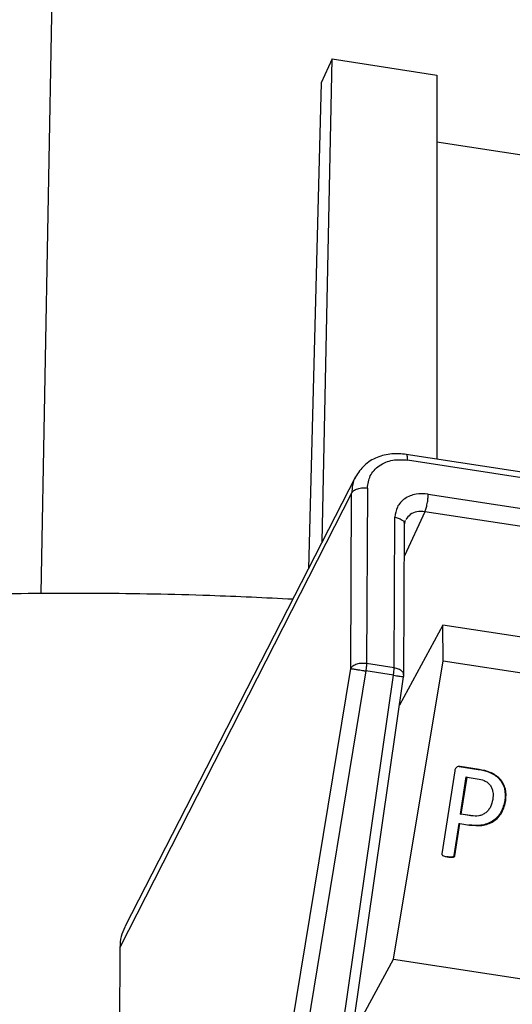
# Model space of a CAD drawing. Header units: millimetres. Extents: x 224 to 956, y 38 to 794.
# Tile 11 of 131: x 315 to 327, y 176 to 199. Entities that reach past the tile are written whole.
import ezdxf

# ---------------------------------------------------------------- set-up
doc = ezdxf.new("R2010")
doc.units = ezdxf.units.MM

msp = doc.modelspace()

# ---------------------------------------------------------------- linework, layer by layer
at = {"color": 179, "linetype": 'Continuous', "lineweight": 25}
for p, q in [((315.601, 185.604), (316.351, 226.608)), ((322.348, 198.012), (322.089, 197.454)), ((322.115, 186.801), (322.348, 198.012)), ((322.348, 198.012), (324.778, 197.636)), ((322.089, 197.454), (321.796, 186.177)), ((324.778, 197.636), (324.778, 188.724)), ((340.526, 193.646), (324.778, 196.082)), ((350.338, 184.77), (324.065, 188.834)), ((350.37, 184.637), (324.097, 188.701)), ((322.891, 188.314), (317.537, 177.866)), ((322.799, 187.936), (317.423, 177.39)), ((322.777, 183.863), (322.799, 187.936)), ((323.165, 188.052), (323.143, 183.979)), ((324.576, 187.912), (349.883, 183.997)), ((349.805, 183.589), (324.498, 187.504)), ((323.785, 183.879), (323.804, 187.374)), ((324.007, 183.725), (324.026, 187.22)), ((324.026, 187.218), (324.047, 187.305)), ((324.918, 184.872), (323.909, 183.012)), ((324.922, 184.044), (324.918, 184.872)), ((349.506, 181.068), (324.918, 184.872)), ((323.785, 183.879), (323.143, 183.979)), ((323.771, 177.119), (324.922, 184.044)), ((324.922, 184.044), (349.493, 180.243)), ((319.705, 165.143), (322.777, 183.863)), ((323.128, 183.807), (320.056, 165.087)), ((323.77, 183.708), (323.128, 183.807)), ((321.065, 164.93), (323.77, 183.708)), ((322.807, 175.362), (324.005, 183.674)), ((325.189, 181.487), (324.893, 179.565)), ((325.294, 181.592), (325.734, 181.524)), ((325.294, 181.592), (325.315, 181.589)), ((325.755, 181.521), (325.315, 181.589)), ((325.745, 181.523), (325.734, 181.524)), ((325.755, 181.521), (325.745, 181.523)), ((325.321, 180.486), (325.454, 181.347)), ((325.342, 180.483), (325.475, 181.344)), ((325.454, 181.347), (325.475, 181.344)), ((325.475, 181.344), (325.712, 181.307)), ((326.355, 180.803), (326.365, 180.802)), ((326.365, 180.802), (326.376, 180.8)), ((325.553, 180.45), (325.321, 180.486)), ((325.321, 180.486), (325.342, 180.483)), ((325.574, 180.447), (325.342, 180.483)), ((325.574, 180.447), (325.553, 180.45)), ((325.288, 180.27), (325.172, 179.522)), ((325.193, 179.519), (325.309, 180.267)), ((325.288, 180.27), (325.309, 180.267)), ((325.309, 180.267), (325.536, 180.232)), ((325.172, 179.522), (325.193, 179.519)), ((317.423, 177.39), (317.301, 155.125)), ((322.803, 175.335), (323.771, 177.119)), ((323.771, 177.119), (348.505, 173.293))]:
    msp.add_line(p, q, dxfattribs=at)
at = {"color": 8, "linetype": 'Continuous', "lineweight": 25}
msp.add_line((324.498, 187.504), (324.022, 186.479), dxfattribs=at)
at = {"color": 179, "linetype": 'Continuous', "lineweight": 25}
for points, knots in [([(367.68, 197.644), (367.672, 197.9), (367.648, 198.641), (367.473, 199.864), (367.166, 201.308), (366.731, 202.742), (366.176, 204.161), (365.501, 205.563), (364.708, 206.945), (363.799, 208.302), (362.775, 209.632), (361.641, 210.931), (360.397, 212.197), (359.047, 213.426), (357.595, 214.616), (356.044, 215.763), (354.397, 216.864), (352.659, 217.918), (350.833, 218.922), (348.925, 219.872), (346.938, 220.768), (344.877, 221.606), (342.748, 222.385), (340.556, 223.103), (338.305, 223.758), (336.001, 224.349), (333.65, 224.874), (331.257, 225.332), (328.828, 225.721), (326.369, 226.042), (323.886, 226.293), (321.385, 226.472), (318.871, 226.585), (317.191, 226.6), (316.351, 226.608)], [0, 0, 0, 0, 0.016767, 0.048484, 0.080201, 0.111918, 0.143635, 0.175353, 0.20707, 0.238787, 0.270504, 0.302221, 0.333939, 0.365656, 0.397373, 0.42909, 0.460807, 0.492525, 0.524242, 0.555959, 0.587676, 0.619394, 0.651111, 0.682828, 0.714545, 0.746262, 0.77798, 0.809697, 0.841414, 0.873131, 0.904848, 0.936566, 0.968283, 1, 1, 1, 1]), ([(324.065, 188.834), (323.953, 188.844), (323.718, 188.863), (323.378, 188.774), (323.075, 188.594), (322.95, 188.404), (322.888, 188.309)], [0, 0, 0, 0, 0.229142, 0.479383, 0.740681, 1, 1, 1, 1]), ([(323.165, 188.052), (323.178, 188.149), (323.198, 188.3), (323.315, 188.467), (323.435, 188.575), (323.584, 188.654), (323.8, 188.72), (323.98, 188.708), (324.097, 188.701)], [0, 0, 0, 0, 0.2394581, 0.3683606, 0.4999993, 0.6316365, 0.7605409, 1, 1, 1, 1]), ([(322.799, 187.936), (322.813, 187.956), (322.835, 187.986), (322.889, 188.018), (322.939, 188.037), (322.995, 188.051), (323.071, 188.06), (323.128, 188.055), (323.165, 188.052)], [0, 0, 0, 0, 0.239691, 0.368507, 0.499997, 0.631478, 0.760301, 1, 1, 1, 1]), ([(324.576, 187.912), (324.479, 187.918), (324.33, 187.927), (324.151, 187.873), (324.028, 187.808), (323.928, 187.718), (323.831, 187.58), (323.815, 187.455), (323.804, 187.374)], [0, 0, 0, 0, 0.239457, 0.36836, 0.499998, 0.631638, 0.760546, 1, 1, 1, 1]), ([(324.498, 187.504), (324.508, 187.528), (324.523, 187.565), (324.54, 187.633), (324.553, 187.691), (324.563, 187.751), (324.573, 187.828), (324.574, 187.879), (324.576, 187.912)], [0, 0, 0, 0, 0.239693, 0.368515, 0.499994, 0.631481, 0.760306, 1, 1, 1, 1]), ([(256.819, 151.978), (256.822, 152.142), (256.831, 152.813), (256.965, 153.989), (257.224, 155.501), (257.607, 157.005), (258.103, 158.497), (258.713, 159.976), (259.436, 161.437), (260.27, 162.879), (261.214, 164.298), (262.265, 165.691), (263.423, 167.056), (264.683, 168.39), (266.045, 169.691), (267.505, 170.956), (269.061, 172.182), (270.709, 173.367), (272.446, 174.509), (274.27, 175.606), (276.175, 176.655), (278.159, 177.654), (280.217, 178.601), (282.347, 179.495), (284.542, 180.334), (286.8, 181.116), (289.115, 181.839), (291.484, 182.503), (293.901, 183.105), (296.362, 183.646), (298.862, 184.122), (301.396, 184.535), (303.959, 184.882), (306.546, 185.164), (309.14, 185.378), (311.734, 185.525), (314.323, 185.607), (316.917, 185.622), (319.29, 185.583), (320.795, 185.509), (321.438, 185.478)], [0, 0, 0, 0, 0.008763, 0.03579, 0.062817, 0.089844, 0.116871, 0.143898, 0.170925, 0.197952, 0.224979, 0.252006, 0.279033, 0.30606, 0.333087, 0.360114, 0.387141, 0.414168, 0.441195, 0.468222, 0.495249, 0.522276, 0.549303, 0.57633, 0.603357, 0.630384, 0.657411, 0.684438, 0.711465, 0.738492, 0.765519, 0.792546, 0.819573, 0.8466, 0.873627, 0.900251, 0.926876, 0.953501, 0.980125, 1, 1, 1, 1]), ([(323.143, 183.979), (323.104, 183.982), (323.027, 183.989), (322.914, 183.967), (322.822, 183.924), (322.792, 183.884), (322.777, 183.863)], [0, 0, 0, 0, 0.2499984, 0.5000041, 0.749998, 1, 1, 1, 1]), ([(323.143, 183.979), (323.142, 183.952), (323.141, 183.898), (323.132, 183.837), (323.128, 183.807)], [0, 0, 0, 0, 0.499998, 1, 1, 1, 1]), ([(322.777, 183.863), (322.79, 183.861), (322.816, 183.858), (322.897, 183.845), (322.979, 183.831), (323.056, 183.819), (323.103, 183.811), (323.128, 183.807)], [0, 0, 0, 0, 0.249574, 0.499154, 0.692925, 0.832397, 1, 1, 1, 1]), ([(323.77, 183.708), (323.775, 183.738), (323.783, 183.799), (323.784, 183.853), (323.785, 183.879)], [0, 0, 0, 0, 0.500002, 1, 1, 1, 1]), ([(324.004, 183.671), (324.004, 183.671), (324.005, 183.676), (324.007, 183.691), (324.007, 183.705), (324.008, 183.715)], [0, 0, 0, 0, 0.047269, 0.332772, 1, 1, 1, 1]), ([(325.315, 181.589), (325.3, 181.59), (325.27, 181.591), (325.234, 181.574), (325.212, 181.552), (325.197, 181.525), (325.192, 181.502), (325.189, 181.487)], [0, 0, 0, 0, 0.24956, 0.499281, 0.624333, 0.75002, 1, 1, 1, 1]), ([(325.734, 181.524), (325.822, 181.507), (325.954, 181.481), (326.113, 181.398), (326.217, 181.312), (326.299, 181.203), (326.368, 181.033), (326.36, 180.895), (326.355, 180.803)], [0, 0, 0, 0, 0.250361, 0.375549, 0.50079, 0.625892, 0.750985, 1, 1, 1, 1]), ([(326.376, 180.8), (326.381, 180.892), (326.389, 181.03), (326.32, 181.2), (326.238, 181.309), (326.134, 181.395), (325.974, 181.478), (325.843, 181.504), (325.755, 181.521)], [0, 0, 0, 0, 0.249015, 0.374106, 0.499211, 0.624448, 0.749639, 1, 1, 1, 1]), ([(325.712, 181.307), (325.769, 181.297), (325.853, 181.281), (325.951, 181.221), (326.013, 181.16), (326.053, 181.083), (326.086, 180.971), (326.078, 180.883), (326.072, 180.825)], [0, 0, 0, 0, 0.250148, 0.37516, 0.500151, 0.625236, 0.750369, 1, 1, 1, 1]), ([(326.355, 180.803), (326.332, 180.708), (326.298, 180.565), (326.18, 180.409), (326.069, 180.316), (325.938, 180.255), (325.752, 180.21), (325.61, 180.225), (325.515, 180.235)], [0, 0, 0, 0, 0.24934, 0.374476, 0.499604, 0.624747, 0.749971, 1, 1, 1, 1]), ([(325.536, 180.232), (325.631, 180.222), (325.773, 180.207), (325.959, 180.252), (326.09, 180.313), (326.201, 180.406), (326.319, 180.562), (326.353, 180.705), (326.376, 180.8)], [0, 0, 0, 0, 0.250028, 0.375247, 0.500396, 0.625521, 0.75066, 1, 1, 1, 1]), ([(326.072, 180.825), (326.058, 180.766), (326.038, 180.678), (325.974, 180.577), (325.911, 180.513), (325.834, 180.468), (325.721, 180.432), (325.633, 180.441), (325.574, 180.447)], [0, 0, 0, 0, 0.2497393, 0.3749301, 0.5000463, 0.6251295, 0.7502957, 1, 1, 1, 1]), ([(324.893, 179.565), (324.892, 179.562), (324.892, 179.554), (324.895, 179.543), (324.901, 179.534), (324.919, 179.52), (324.964, 179.505), (325.007, 179.496), (325.035, 179.491)], [0, 0, 0, 0, 0.062576, 0.125215, 0.187688, 0.250519, 0.50026, 1, 1, 1, 1]), ([(325.172, 179.522), (325.172, 179.518), (325.17, 179.511), (325.163, 179.502), (325.154, 179.495), (325.134, 179.487), (325.086, 179.486), (325.043, 179.49), (325.014, 179.494)], [0, 0, 0, 0, 0.062666, 0.125097, 0.187889, 0.250384, 0.500238, 1, 1, 1, 1]), ([(325.035, 179.491), (325.064, 179.487), (325.107, 179.483), (325.155, 179.484), (325.175, 179.492), (325.184, 179.499), (325.191, 179.508), (325.193, 179.515), (325.193, 179.519)], [0, 0, 0, 0, 0.499762, 0.749612, 0.812105, 0.874912, 0.937326, 1, 1, 1, 1]), ([(317.538, 177.865), (317.506, 177.793), (317.439, 177.644), (317.428, 177.476), (317.423, 177.39)], [0, 0, 0, 0, 0.486013, 1, 1, 1, 1])]:
    msp.add_open_spline(points, degree=3, knots=knots, dxfattribs=at)
at = {"color": 8, "linetype": 'Continuous', "lineweight": 25}
for points, knots in [([(324.097, 188.701), (324.096, 188.73), (324.094, 188.774), (324.085, 188.811), (324.076, 188.83), (324.068, 188.833), (324.065, 188.834)], [0, 0, 0, 0, 0.388224, 0.59687, 0.809832, 1, 1, 1, 1]), ([(322.889, 188.31), (322.889, 188.309), (322.851, 188.253), (322.815, 188.127), (322.805, 187.999), (322.799, 187.936)], [0, 0, 0, 0, 0.01188, 0.520301, 1, 1, 1, 1]), ([(324.498, 187.504), (324.436, 187.507), (324.311, 187.514), (324.148, 187.446), (324.086, 187.362), (324.055, 187.32)], [0, 0, 0, 0, 0.333331, 0.666668, 1, 1, 1, 1]), ([(323.804, 187.374), (323.839, 187.366), (323.893, 187.354), (323.951, 187.324), (323.987, 187.296), (324.011, 187.265), (324.026, 187.239), (324.024, 187.224), (324.023, 187.22)], [0, 0, 0, 0, 0.297544, 0.457452, 0.620673, 0.783892, 0.943795, 1, 1, 1, 1]), ([(324.002, 183.715), (324.004, 183.723), (324.009, 183.753), (323.971, 183.803), (323.895, 183.855), (323.822, 183.871), (323.785, 183.879)], [0, 0, 0, 0, 0.1121425, 0.4080973, 0.7040424, 1, 1, 1, 1])]:
    msp.add_open_spline(points, degree=3, knots=knots, dxfattribs=at)
for points in [[(323.77, 183.708), (323.795, 183.704), (323.82, 183.7), (323.843, 183.697)], [(323.843, 183.697), (323.862, 183.694), (323.88, 183.692), (323.897, 183.689)], [(323.897, 183.689), (323.919, 183.686), (323.939, 183.683), (323.956, 183.681)], [(323.956, 183.681), (323.978, 183.678), (323.995, 183.675), (323.999, 183.674)]]:
    msp.add_open_spline(points, degree=3, dxfattribs=at)

doc.saveas('drawing.dxf')
